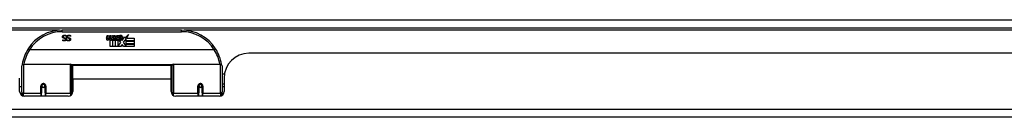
# Model space of a CAD drawing. Header units: inches. Extents: x 25 to 686, y 75 to 314.
# Tile 11 of 160: x 66.7 to 79.04, y 75.05 to 76.26. Entities that reach past the tile are written whole.
import ezdxf

# ---------------------------------------------------------------- set-up
doc = ezdxf.new("R2010")
doc.units = ezdxf.units.IN
doc.header["$MEASUREMENT"] = 0
doc.layers.add('Visible Edges(ANSI)', color=7, linetype='Continuous', lineweight=25)
doc.layers.add('Visible Tangent Edges(ANSI)', color=7, linetype='Continuous', lineweight=25)

msp = doc.modelspace()

# ---------------------------------------------------------------- linework, layer by layer
at = {"layer": 'Visible Edges(ANSI)'}
for p, q in [((25.529, 76.165), (91.331, 76.165)), ((68.728, 76.135), (67.232, 76.135)), ((67.283, 76.067), (67.283, 76.055)), ((67.283, 76.055), (67.283, 76.055)), ((67.338, 76.055), (67.337, 76.055)), ((67.338, 76.067), (67.338, 76.055)), ((67.788, 76.032), (67.794, 76.066)), ((67.794, 76.066), (67.808, 76.066)), ((67.808, 76.066), (67.801, 76.032)), ((67.824, 76.044), (67.828, 76.066)), ((67.828, 76.066), (67.841, 76.066)), ((67.841, 76.066), (67.835, 76.032)), ((67.855, 76.021), (67.852, 76.021)), ((67.854, 76.012), (67.855, 76.021)), ((67.858, 76.044), (67.862, 76.066)), ((67.862, 76.066), (67.875, 76.066)), ((67.875, 76.066), (67.865, 76.012)), ((67.871, 76.012), (67.895, 76.038)), ((67.882, 76.066), (67.898, 76.066)), ((67.895, 76.038), (67.882, 76.066)), ((67.901, 76.03), (67.887, 76.012)), ((67.889, 76.009), (67.897, 76.019)), ((67.897, 76.019), (67.897, 75.928)), ((67.898, 76.066), (67.906, 76.047)), ((67.903, 76.03), (67.901, 76.03)), ((67.901, 76.027), (67.908, 76.009)), ((67.901, 75.928), (67.901, 76.027)), ((67.911, 76.012), (67.903, 76.03)), ((67.906, 76.047), (67.908, 76.047)), ((67.908, 76.047), (67.922, 76.066)), ((67.938, 76.066), (67.913, 76.038)), ((67.913, 76.038), (67.927, 76.012)), ((67.922, 76.066), (67.938, 76.066)), ((67.937, 76.043), (67.973, 76.043)), ((67.943, 76.055), (67.943, 76.064)), ((67.972, 76.034), (67.948, 76.034)), ((67.984, 76.005), (68.015, 76.049)), ((68.015, 76.049), (68.017, 76.035)), ((68.017, 76.035), (68.061, 76.081)), ((68.034, 76.03), (68.019, 76)), ((68.034, 76.001), (68.034, 76.03)), ((68.061, 76.081), (68.036, 76.033)), ((68.036, 76.033), (68.133, 76.033)), ((68.133, 76.033), (68.133, 76.001)), ((67.238, 76.015), (67.239, 76.015)), ((67.238, 76.004), (67.238, 76.015)), ((67.292, 76.015), (67.293, 76.015)), ((67.292, 76.004), (67.292, 76.015)), ((67.833, 75.928), (67.833, 76.008)), ((67.863, 75.928), (67.833, 75.928)), ((67.851, 76.015), (67.85, 76.009)), ((67.85, 76.009), (67.863, 76.009)), ((67.865, 76.012), (67.854, 76.012)), ((67.863, 76.009), (67.863, 75.928)), ((67.867, 76.009), (67.889, 76.009)), ((67.867, 75.928), (67.867, 76.009)), ((67.897, 75.928), (67.867, 75.928)), ((67.887, 76.012), (67.871, 76.012)), ((67.968, 75.928), (67.901, 75.928)), ((67.908, 76.009), (67.931, 76.009)), ((67.927, 76.012), (67.911, 76.012)), ((67.931, 76.009), (67.931, 75.929)), ((67.931, 75.929), (67.967, 75.978)), ((67.967, 75.978), (67.947, 76.008)), ((67.982, 75.954), (67.968, 75.928)), ((67.977, 76.016), (67.984, 76.005)), ((67.999, 75.928), (67.982, 75.954)), ((68.017, 76.01), (67.997, 75.982)), ((67.997, 75.982), (68.034, 75.929)), ((68.133, 75.928), (67.999, 75.928)), ((68.019, 76), (68.017, 76.01)), ((68.133, 76.001), (68.034, 76.001)), ((68.034, 75.996), (68.133, 75.996)), ((68.034, 75.964), (68.034, 75.996)), ((68.133, 75.964), (68.034, 75.964)), ((68.034, 75.96), (68.133, 75.96)), ((68.034, 75.929), (68.034, 75.96)), ((68.133, 75.996), (68.133, 75.964)), ((68.133, 75.96), (68.133, 75.928)), ((69.137, 75.889), (66.823, 75.889)), ((85.488, 75.846), (69.573, 75.846)), ((66.725, 75.36), (66.725, 75.69)), ((66.745, 75.71), (67.335, 75.71)), ((67.35, 75.694), (67.35, 75.357)), ((67.365, 75.523), (67.365, 75.691)), ((68.596, 75.691), (67.365, 75.691)), ((68.596, 75.523), (68.596, 75.691)), ((68.61, 75.357), (68.61, 75.694)), ((68.626, 75.71), (69.216, 75.71)), ((69.235, 75.69), (69.235, 75.36)), ((66.699, 75.368), (66.699, 75.534)), ((68.61, 75.618), (68.596, 75.618)), ((69.266, 75.586), (69.235, 75.586)), ((69.261, 75.534), (69.261, 75.368)), ((66.725, 75.426), (66.699, 75.426)), ((66.974, 75.438), (66.974, 75.351)), ((66.977, 75.436), (66.975, 75.436)), ((66.976, 75.447), (66.976, 75.438)), ((66.98, 75.426), (66.978, 75.426)), ((67.014, 75.426), (67.012, 75.426)), ((67.016, 75.438), (67.016, 75.447)), ((67.018, 75.436), (67.016, 75.436)), ((67.018, 75.351), (67.018, 75.438)), ((67.365, 75.523), (67.365, 75.368)), ((68.596, 75.368), (68.596, 75.523)), ((68.61, 75.427), (68.596, 75.427)), ((68.943, 75.438), (68.943, 75.351)), ((68.945, 75.434), (68.943, 75.433)), ((68.949, 75.426), (68.946, 75.426)), ((68.983, 75.426), (68.98, 75.426)), ((68.984, 75.438), (68.984, 75.442)), ((68.986, 75.442), (68.984, 75.442)), ((68.984, 75.436), (68.986, 75.436)), ((68.986, 75.351), (68.986, 75.438)), ((69.261, 75.46), (69.235, 75.46)), ((69.261, 75.426), (69.235, 75.426)), ((66.725, 75.36), (66.725, 75.319)), ((67.306, 75.309), (66.758, 75.309)), ((66.974, 75.309), (66.974, 75.351)), ((67.018, 75.351), (67.018, 75.309)), ((67.35, 75.329), (67.35, 75.357)), ((68.61, 75.357), (68.61, 75.329)), ((69.202, 75.309), (68.655, 75.309)), ((68.943, 75.309), (68.943, 75.351)), ((68.986, 75.351), (68.986, 75.309)), ((69.235, 75.319), (69.235, 75.36)), ((91.232, 75.046), (25.627, 75.046))]:
    msp.add_line(p, q, dxfattribs=at)
at = {"layer": 'Visible Edges(ANSI)', "flags": 128}
for points in [[(67.235, 76.051), (67.235, 76.052), (67.235, 76.052), (67.235, 76.053), (67.235, 76.054), (67.236, 76.054), (67.236, 76.055), (67.236, 76.056), (67.236, 76.056), (67.236, 76.057), (67.236, 76.058), (67.237, 76.058), (67.237, 76.059), (67.237, 76.06), (67.238, 76.06), (67.238, 76.061), (67.238, 76.062), (67.239, 76.062), (67.239, 76.063), (67.239, 76.063), (67.24, 76.064), (67.24, 76.065), (67.241, 76.065), (67.241, 76.066), (67.242, 76.066)], [(67.249, 76.033), (67.248, 76.033), (67.247, 76.034), (67.246, 76.034), (67.245, 76.035), (67.244, 76.035), (67.243, 76.036), (67.242, 76.036), (67.241, 76.037), (67.241, 76.038), (67.24, 76.038), (67.239, 76.039), (67.239, 76.04), (67.238, 76.041), (67.238, 76.041), (67.237, 76.042), (67.237, 76.043), (67.236, 76.044), (67.236, 76.045), (67.236, 76.046), (67.236, 76.047), (67.236, 76.048), (67.235, 76.049), (67.235, 76.05), (67.235, 76.051)], [(67.242, 76.066), (67.242, 76.067), (67.243, 76.067), (67.243, 76.067), (67.244, 76.068), (67.245, 76.068), (67.245, 76.069), (67.246, 76.069), (67.247, 76.069), (67.247, 76.07), (67.248, 76.07), (67.249, 76.07), (67.249, 76.071), (67.25, 76.071), (67.251, 76.071), (67.252, 76.071), (67.253, 76.072), (67.253, 76.072), (67.254, 76.072), (67.255, 76.072), (67.256, 76.072), (67.257, 76.072), (67.258, 76.072), (67.259, 76.072), (67.26, 76.072)], [(67.261, 76.064), (67.26, 76.064), (67.258, 76.064), (67.257, 76.064), (67.256, 76.064), (67.255, 76.064), (67.254, 76.063), (67.253, 76.063), (67.252, 76.063), (67.251, 76.062), (67.251, 76.062), (67.25, 76.062), (67.249, 76.061), (67.248, 76.06), (67.248, 76.06), (67.247, 76.059), (67.247, 76.059), (67.246, 76.058), (67.246, 76.057), (67.246, 76.057), (67.246, 76.056), (67.245, 76.055), (67.245, 76.054), (67.245, 76.053), (67.245, 76.052)], [(67.245, 76.052), (67.245, 76.052), (67.245, 76.051), (67.245, 76.05), (67.245, 76.05), (67.245, 76.049), (67.246, 76.049), (67.246, 76.048), (67.246, 76.047), (67.246, 76.047), (67.247, 76.046), (67.247, 76.046), (67.247, 76.046), (67.248, 76.045), (67.248, 76.045), (67.248, 76.044), (67.249, 76.044), (67.249, 76.044), (67.25, 76.043), (67.25, 76.043), (67.251, 76.043), (67.252, 76.042), (67.252, 76.042), (67.253, 76.042), (67.254, 76.042)], [(67.264, 76.029), (67.263, 76.029), (67.263, 76.03), (67.262, 76.03), (67.262, 76.03), (67.261, 76.03), (67.261, 76.03), (67.26, 76.03), (67.259, 76.031), (67.259, 76.031), (67.258, 76.031), (67.257, 76.031), (67.257, 76.031), (67.256, 76.031), (67.255, 76.032), (67.255, 76.032), (67.254, 76.032), (67.253, 76.032), (67.253, 76.032), (67.252, 76.032), (67.251, 76.032), (67.251, 76.033), (67.25, 76.033), (67.25, 76.033), (67.249, 76.033)], [(67.254, 76.042), (67.254, 76.041), (67.255, 76.041), (67.255, 76.041), (67.256, 76.041), (67.256, 76.041), (67.257, 76.041), (67.257, 76.041), (67.258, 76.04), (67.258, 76.04), (67.259, 76.04), (67.259, 76.04), (67.26, 76.04), (67.26, 76.04), (67.261, 76.04), (67.261, 76.04), (67.262, 76.04), (67.262, 76.039), (67.263, 76.039), (67.263, 76.039), (67.264, 76.039), (67.265, 76.039), (67.265, 76.039), (67.266, 76.039), (67.267, 76.038)], [(67.283, 76.019), (67.283, 76.018), (67.283, 76.017), (67.283, 76.015), (67.282, 76.014), (67.282, 76.013), (67.281, 76.011), (67.281, 76.01), (67.28, 76.009), (67.279, 76.008), (67.278, 76.007), (67.277, 76.006), (67.276, 76.005), (67.275, 76.004), (67.274, 76.003), (67.273, 76.002), (67.271, 76.002), (67.27, 76.001), (67.269, 76), (67.267, 76), (67.266, 76), (67.264, 75.999), (67.263, 75.999), (67.261, 75.999), (67.259, 75.999)], [(67.259, 76.007), (67.26, 76.007), (67.261, 76.007), (67.262, 76.007), (67.263, 76.008), (67.264, 76.008), (67.264, 76.008), (67.265, 76.008), (67.266, 76.009), (67.267, 76.009), (67.268, 76.009), (67.268, 76.01), (67.269, 76.01), (67.27, 76.011), (67.27, 76.011), (67.271, 76.012), (67.271, 76.013), (67.272, 76.013), (67.272, 76.014), (67.272, 76.015), (67.273, 76.015), (67.273, 76.016), (67.273, 76.017), (67.273, 76.018), (67.273, 76.018)], [(67.26, 76.072), (67.261, 76.072), (67.263, 76.072), (67.264, 76.072), (67.265, 76.072), (67.266, 76.072), (67.267, 76.072), (67.268, 76.072), (67.269, 76.072), (67.27, 76.072), (67.271, 76.071), (67.272, 76.071), (67.273, 76.071), (67.274, 76.071), (67.275, 76.07), (67.276, 76.07), (67.277, 76.07), (67.278, 76.069), (67.279, 76.069), (67.279, 76.069), (67.28, 76.068), (67.281, 76.068), (67.282, 76.068), (67.283, 76.067), (67.283, 76.067)], [(67.283, 76.055), (67.282, 76.056), (67.281, 76.056), (67.28, 76.057), (67.28, 76.058), (67.279, 76.058), (67.278, 76.059), (67.277, 76.06), (67.276, 76.06), (67.275, 76.061), (67.274, 76.061), (67.273, 76.061), (67.272, 76.062), (67.271, 76.062), (67.27, 76.063), (67.269, 76.063), (67.268, 76.063), (67.267, 76.063), (67.266, 76.064), (67.266, 76.064), (67.265, 76.064), (67.264, 76.064), (67.263, 76.064), (67.262, 76.064), (67.261, 76.064)], [(67.273, 76.018), (67.273, 76.019), (67.273, 76.02), (67.273, 76.02), (67.273, 76.021), (67.273, 76.022), (67.273, 76.022), (67.272, 76.023), (67.272, 76.023), (67.272, 76.024), (67.271, 76.025), (67.271, 76.025), (67.271, 76.025), (67.27, 76.026), (67.27, 76.026), (67.269, 76.027), (67.269, 76.027), (67.268, 76.027), (67.268, 76.028), (67.267, 76.028), (67.267, 76.028), (67.266, 76.029), (67.265, 76.029), (67.265, 76.029), (67.264, 76.029)], [(67.267, 76.038), (67.267, 76.038), (67.268, 76.038), (67.268, 76.038), (67.269, 76.038), (67.27, 76.037), (67.27, 76.037), (67.271, 76.037), (67.271, 76.037), (67.272, 76.037), (67.272, 76.036), (67.273, 76.036), (67.273, 76.036), (67.274, 76.036), (67.274, 76.035), (67.275, 76.035), (67.275, 76.035), (67.276, 76.035), (67.276, 76.034), (67.276, 76.034), (67.277, 76.034), (67.277, 76.033), (67.278, 76.033), (67.278, 76.032), (67.278, 76.032)], [(67.278, 76.032), (67.279, 76.032), (67.279, 76.031), (67.279, 76.031), (67.28, 76.03), (67.28, 76.03), (67.28, 76.03), (67.281, 76.029), (67.281, 76.029), (67.281, 76.028), (67.281, 76.028), (67.282, 76.027), (67.282, 76.027), (67.282, 76.026), (67.282, 76.026), (67.282, 76.025), (67.282, 76.024), (67.283, 76.024), (67.283, 76.023), (67.283, 76.023), (67.283, 76.022), (67.283, 76.021), (67.283, 76.021), (67.283, 76.02), (67.283, 76.019)], [(67.29, 76.051), (67.29, 76.052), (67.29, 76.052), (67.29, 76.053), (67.29, 76.054), (67.29, 76.054), (67.29, 76.055), (67.29, 76.056), (67.29, 76.056), (67.291, 76.057), (67.291, 76.058), (67.291, 76.058), (67.291, 76.059), (67.292, 76.06), (67.292, 76.06), (67.292, 76.061), (67.293, 76.062), (67.293, 76.062), (67.293, 76.063), (67.294, 76.063), (67.294, 76.064), (67.295, 76.065), (67.295, 76.065), (67.296, 76.066), (67.296, 76.066)], [(67.304, 76.033), (67.302, 76.033), (67.301, 76.034), (67.3, 76.034), (67.299, 76.035), (67.298, 76.035), (67.297, 76.036), (67.296, 76.036), (67.296, 76.037), (67.295, 76.038), (67.294, 76.038), (67.294, 76.039), (67.293, 76.04), (67.292, 76.041), (67.292, 76.041), (67.291, 76.042), (67.291, 76.043), (67.291, 76.044), (67.29, 76.045), (67.29, 76.046), (67.29, 76.047), (67.29, 76.048), (67.29, 76.049), (67.29, 76.05), (67.29, 76.051)], [(67.296, 76.066), (67.297, 76.067), (67.297, 76.067), (67.298, 76.067), (67.298, 76.068), (67.299, 76.068), (67.3, 76.069), (67.3, 76.069), (67.301, 76.069), (67.302, 76.07), (67.302, 76.07), (67.303, 76.07), (67.304, 76.071), (67.304, 76.071), (67.305, 76.071), (67.306, 76.071), (67.307, 76.072), (67.308, 76.072), (67.309, 76.072), (67.309, 76.072), (67.31, 76.072), (67.311, 76.072), (67.312, 76.072), (67.313, 76.072), (67.314, 76.072)], [(67.315, 76.064), (67.314, 76.064), (67.313, 76.064), (67.312, 76.064), (67.31, 76.064), (67.309, 76.064), (67.308, 76.063), (67.307, 76.063), (67.306, 76.063), (67.306, 76.062), (67.305, 76.062), (67.304, 76.062), (67.303, 76.061), (67.303, 76.06), (67.302, 76.06), (67.302, 76.059), (67.301, 76.059), (67.301, 76.058), (67.3, 76.057), (67.3, 76.057), (67.3, 76.056), (67.3, 76.055), (67.3, 76.054), (67.299, 76.053), (67.299, 76.052)], [(67.299, 76.052), (67.299, 76.052), (67.299, 76.051), (67.3, 76.05), (67.3, 76.05), (67.3, 76.049), (67.3, 76.049), (67.3, 76.048), (67.3, 76.047), (67.301, 76.047), (67.301, 76.046), (67.301, 76.046), (67.301, 76.046), (67.302, 76.045), (67.302, 76.045), (67.303, 76.044), (67.303, 76.044), (67.304, 76.044), (67.304, 76.043), (67.305, 76.043), (67.305, 76.043), (67.306, 76.042), (67.307, 76.042), (67.307, 76.042), (67.308, 76.042)], [(67.318, 76.029), (67.318, 76.029), (67.317, 76.03), (67.317, 76.03), (67.316, 76.03), (67.315, 76.03), (67.315, 76.03), (67.314, 76.03), (67.314, 76.031), (67.313, 76.031), (67.312, 76.031), (67.312, 76.031), (67.311, 76.031), (67.31, 76.031), (67.309, 76.032), (67.309, 76.032), (67.308, 76.032), (67.307, 76.032), (67.307, 76.032), (67.306, 76.032), (67.306, 76.032), (67.305, 76.033), (67.305, 76.033), (67.304, 76.033), (67.304, 76.033)], [(67.308, 76.042), (67.309, 76.041), (67.309, 76.041), (67.31, 76.041), (67.31, 76.041), (67.311, 76.041), (67.311, 76.041), (67.312, 76.041), (67.312, 76.04), (67.313, 76.04), (67.313, 76.04), (67.314, 76.04), (67.314, 76.04), (67.315, 76.04), (67.315, 76.04), (67.316, 76.04), (67.316, 76.04), (67.317, 76.039), (67.317, 76.039), (67.318, 76.039), (67.318, 76.039), (67.319, 76.039), (67.32, 76.039), (67.32, 76.039), (67.321, 76.038)], [(67.337, 76.019), (67.337, 76.018), (67.337, 76.017), (67.337, 76.015), (67.336, 76.014), (67.336, 76.013), (67.336, 76.011), (67.335, 76.01), (67.334, 76.009), (67.333, 76.008), (67.333, 76.007), (67.332, 76.006), (67.331, 76.005), (67.329, 76.004), (67.328, 76.003), (67.327, 76.002), (67.326, 76.002), (67.324, 76.001), (67.323, 76), (67.321, 76), (67.32, 76), (67.318, 75.999), (67.317, 75.999), (67.315, 75.999), (67.313, 75.999)], [(67.313, 76.007), (67.314, 76.007), (67.315, 76.007), (67.316, 76.007), (67.317, 76.008), (67.318, 76.008), (67.319, 76.008), (67.32, 76.008), (67.32, 76.009), (67.321, 76.009), (67.322, 76.009), (67.323, 76.01), (67.323, 76.01), (67.324, 76.011), (67.325, 76.011), (67.325, 76.012), (67.326, 76.013), (67.326, 76.013), (67.326, 76.014), (67.327, 76.015), (67.327, 76.015), (67.327, 76.016), (67.327, 76.017), (67.327, 76.018), (67.327, 76.018)], [(67.314, 76.072), (67.316, 76.072), (67.317, 76.072), (67.318, 76.072), (67.319, 76.072), (67.321, 76.072), (67.322, 76.072), (67.323, 76.072), (67.324, 76.072), (67.325, 76.072), (67.326, 76.071), (67.327, 76.071), (67.328, 76.071), (67.328, 76.071), (67.329, 76.07), (67.33, 76.07), (67.331, 76.07), (67.332, 76.069), (67.333, 76.069), (67.334, 76.069), (67.335, 76.068), (67.335, 76.068), (67.336, 76.068), (67.337, 76.067), (67.338, 76.067)], [(67.337, 76.055), (67.336, 76.056), (67.335, 76.056), (67.335, 76.057), (67.334, 76.058), (67.333, 76.058), (67.332, 76.059), (67.331, 76.06), (67.33, 76.06), (67.329, 76.061), (67.328, 76.061), (67.328, 76.061), (67.327, 76.062), (67.326, 76.062), (67.325, 76.063), (67.324, 76.063), (67.323, 76.063), (67.322, 76.063), (67.321, 76.064), (67.32, 76.064), (67.319, 76.064), (67.318, 76.064), (67.317, 76.064), (67.316, 76.064), (67.315, 76.064)], [(67.327, 76.018), (67.327, 76.019), (67.327, 76.02), (67.327, 76.02), (67.327, 76.021), (67.327, 76.022), (67.327, 76.022), (67.327, 76.023), (67.326, 76.023), (67.326, 76.024), (67.326, 76.025), (67.325, 76.025), (67.325, 76.025), (67.325, 76.026), (67.324, 76.026), (67.324, 76.027), (67.323, 76.027), (67.323, 76.027), (67.322, 76.028), (67.322, 76.028), (67.321, 76.028), (67.32, 76.029), (67.32, 76.029), (67.319, 76.029), (67.318, 76.029)], [(67.321, 76.038), (67.322, 76.038), (67.322, 76.038), (67.323, 76.038), (67.323, 76.038), (67.324, 76.037), (67.324, 76.037), (67.325, 76.037), (67.325, 76.037), (67.326, 76.037), (67.327, 76.036), (67.327, 76.036), (67.328, 76.036), (67.328, 76.036), (67.328, 76.035), (67.329, 76.035), (67.329, 76.035), (67.33, 76.035), (67.33, 76.034), (67.331, 76.034), (67.331, 76.034), (67.331, 76.033), (67.332, 76.033), (67.332, 76.032), (67.333, 76.032)], [(67.333, 76.032), (67.333, 76.032), (67.333, 76.031), (67.334, 76.031), (67.334, 76.03), (67.334, 76.03), (67.335, 76.03), (67.335, 76.029), (67.335, 76.029), (67.335, 76.028), (67.336, 76.028), (67.336, 76.027), (67.336, 76.027), (67.336, 76.026), (67.336, 76.026), (67.337, 76.025), (67.337, 76.024), (67.337, 76.024), (67.337, 76.023), (67.337, 76.023), (67.337, 76.022), (67.337, 76.021), (67.337, 76.021), (67.337, 76.02), (67.337, 76.019)], [(66.806, 75.902), (66.806, 75.902), (66.806, 75.902), (66.806, 75.901), (66.806, 75.901), (66.806, 75.901), (66.807, 75.901), (66.807, 75.9), (66.807, 75.9), (66.808, 75.899), (66.809, 75.899), (66.809, 75.898), (66.81, 75.898), (66.811, 75.897), (66.811, 75.897), (66.812, 75.896), (66.813, 75.895), (66.814, 75.895), (66.815, 75.894), (66.816, 75.893), (66.817, 75.893), (66.818, 75.892), (66.819, 75.891), (66.82, 75.891), (66.821, 75.89)], [(67.259, 75.999), (67.258, 75.999), (67.257, 75.999), (67.256, 75.999), (67.255, 75.999), (67.254, 75.999), (67.253, 75.999), (67.252, 75.999), (67.251, 76), (67.251, 76), (67.25, 76), (67.249, 76), (67.248, 76), (67.247, 76), (67.246, 76.001), (67.245, 76.001), (67.244, 76.001), (67.244, 76.001), (67.243, 76.002), (67.242, 76.002), (67.241, 76.002), (67.24, 76.003), (67.24, 76.003), (67.239, 76.003), (67.238, 76.004)], [(67.239, 76.015), (67.239, 76.014), (67.24, 76.014), (67.241, 76.013), (67.241, 76.013), (67.242, 76.012), (67.243, 76.012), (67.243, 76.012), (67.244, 76.011), (67.245, 76.011), (67.246, 76.01), (67.247, 76.01), (67.247, 76.009), (67.248, 76.009), (67.249, 76.009), (67.25, 76.008), (67.251, 76.008), (67.252, 76.008), (67.253, 76.008), (67.254, 76.008), (67.255, 76.007), (67.256, 76.007), (67.257, 76.007), (67.258, 76.007), (67.259, 76.007)], [(67.313, 75.999), (67.312, 75.999), (67.311, 75.999), (67.31, 75.999), (67.31, 75.999), (67.309, 75.999), (67.308, 75.999), (67.307, 75.999), (67.306, 76), (67.305, 76), (67.304, 76), (67.303, 76), (67.302, 76), (67.301, 76), (67.3, 76.001), (67.3, 76.001), (67.299, 76.001), (67.298, 76.001), (67.297, 76.002), (67.296, 76.002), (67.295, 76.002), (67.295, 76.003), (67.294, 76.003), (67.293, 76.003), (67.292, 76.004)], [(67.293, 76.015), (67.294, 76.014), (67.294, 76.014), (67.295, 76.013), (67.295, 76.013), (67.296, 76.012), (67.297, 76.012), (67.298, 76.012), (67.298, 76.011), (67.299, 76.011), (67.3, 76.01), (67.301, 76.01), (67.302, 76.009), (67.303, 76.009), (67.303, 76.009), (67.304, 76.008), (67.305, 76.008), (67.306, 76.008), (67.307, 76.008), (67.308, 76.008), (67.309, 76.007), (67.31, 76.007), (67.311, 76.007), (67.312, 76.007), (67.313, 76.007)], [(69.155, 75.902), (69.155, 75.902), (69.155, 75.902), (69.155, 75.901), (69.155, 75.901), (69.154, 75.901), (69.154, 75.901), (69.154, 75.9), (69.153, 75.9), (69.153, 75.899), (69.152, 75.899), (69.151, 75.898), (69.151, 75.898), (69.15, 75.897), (69.149, 75.897), (69.148, 75.896), (69.147, 75.895), (69.147, 75.895), (69.146, 75.894), (69.145, 75.893), (69.144, 75.893), (69.143, 75.892), (69.141, 75.891), (69.14, 75.891), (69.139, 75.89)], [(66.823, 75.889), (66.823, 75.889), (66.823, 75.889), (66.823, 75.889), (66.823, 75.889), (66.823, 75.889), (66.823, 75.889), (66.823, 75.889), (66.823, 75.889), (66.823, 75.889), (66.823, 75.89), (66.822, 75.89), (66.822, 75.89), (66.822, 75.89), (66.822, 75.89), (66.822, 75.89), (66.822, 75.89), (66.822, 75.89), (66.822, 75.89), (66.822, 75.89), (66.822, 75.89), (66.822, 75.89), (66.822, 75.89), (66.821, 75.89), (66.821, 75.89)], [(69.139, 75.89), (69.139, 75.89), (69.139, 75.89), (69.139, 75.89), (69.139, 75.89), (69.139, 75.89), (69.139, 75.89), (69.139, 75.89), (69.139, 75.89), (69.139, 75.89), (69.138, 75.89), (69.138, 75.89), (69.138, 75.89), (69.138, 75.89), (69.138, 75.89), (69.138, 75.889), (69.138, 75.889), (69.138, 75.889), (69.138, 75.889), (69.138, 75.889), (69.138, 75.889), (69.138, 75.889), (69.137, 75.889), (69.137, 75.889), (69.137, 75.889)], [(66.732, 75.709), (66.732, 75.709), (66.732, 75.709), (66.732, 75.709), (66.732, 75.708), (66.732, 75.708), (66.732, 75.708), (66.732, 75.708), (66.732, 75.708), (66.732, 75.707), (66.732, 75.707), (66.732, 75.707), (66.732, 75.707), (66.732, 75.707), (66.731, 75.706), (66.731, 75.706), (66.731, 75.706), (66.731, 75.706), (66.731, 75.706), (66.731, 75.705), (66.731, 75.705), (66.731, 75.705), (66.731, 75.705), (66.731, 75.705), (66.731, 75.704)], [(69.23, 75.704), (69.229, 75.705), (69.229, 75.705), (69.229, 75.705), (69.229, 75.705), (69.229, 75.705), (69.229, 75.706), (69.229, 75.706), (69.229, 75.706), (69.229, 75.706), (69.229, 75.706), (69.229, 75.707), (69.229, 75.707), (69.229, 75.707), (69.229, 75.707), (69.229, 75.707), (69.229, 75.708), (69.229, 75.708), (69.229, 75.708), (69.229, 75.708), (69.229, 75.708), (69.229, 75.709), (69.229, 75.709), (69.229, 75.709), (69.229, 75.709)], [(66.974, 75.438), (66.975, 75.441), (66.975, 75.443), (66.976, 75.446), (66.977, 75.448), (66.979, 75.451), (66.98, 75.453), (66.982, 75.455), (66.985, 75.456), (66.987, 75.458), (66.99, 75.459), (66.993, 75.459), (66.996, 75.46), (66.999, 75.459), (67.002, 75.459), (67.005, 75.458), (67.007, 75.456), (67.01, 75.455), (67.012, 75.453), (67.014, 75.451), (67.015, 75.448), (67.016, 75.446), (67.017, 75.443), (67.018, 75.441), (67.018, 75.438)], [(68.943, 75.438), (68.943, 75.441), (68.944, 75.443), (68.944, 75.446), (68.946, 75.448), (68.947, 75.451), (68.949, 75.453), (68.951, 75.455), (68.953, 75.456), (68.956, 75.458), (68.959, 75.459), (68.962, 75.459), (68.965, 75.46), (68.968, 75.459), (68.97, 75.459), (68.973, 75.458), (68.976, 75.456), (68.978, 75.455), (68.98, 75.453), (68.982, 75.451), (68.984, 75.448), (68.985, 75.446), (68.986, 75.443), (68.986, 75.441), (68.986, 75.438)], [(67.364, 75.39), (67.364, 75.39), (67.364, 75.39), (67.364, 75.39), (67.364, 75.39), (67.364, 75.39), (67.364, 75.39), (67.364, 75.39), (67.364, 75.39), (67.365, 75.39), (67.365, 75.39), (67.365, 75.39), (67.365, 75.39), (67.365, 75.39), (67.365, 75.39), (67.365, 75.39), (67.365, 75.39), (67.365, 75.39), (67.365, 75.391), (67.365, 75.391), (67.365, 75.391), (67.365, 75.391), (67.365, 75.391), (67.365, 75.391), (67.365, 75.391)], [(68.596, 75.391), (68.596, 75.391), (68.596, 75.391), (68.596, 75.391), (68.596, 75.391), (68.596, 75.391), (68.596, 75.391), (68.596, 75.39), (68.596, 75.39), (68.596, 75.39), (68.596, 75.39), (68.596, 75.39), (68.596, 75.39), (68.596, 75.39), (68.596, 75.39), (68.596, 75.39), (68.596, 75.39), (68.596, 75.39), (68.596, 75.39), (68.596, 75.39), (68.596, 75.39), (68.596, 75.39), (68.596, 75.39), (68.596, 75.39), (68.596, 75.39)]]:
    msp.add_lwpolyline(points, dxfattribs=at)
at = {"layer": 'Visible Edges(ANSI)'}
for centre in [(66.996, 75.438), (68.965, 75.438)]:
    msp.add_circle(centre, 0.0197, dxfattribs=at)
for centre, radius, start, end in [((67.232, 75.628), 0.507, 90, 147.3142), ((67.816, 76.027), 0.0288, 169, 198.4748), ((67.799, 76.035), 0.0246, 269.6788, 333.9508), ((67.814, 76.03), 0.0123, 169.9922, 203.5487), ((67.808, 76.027), 0.006, 203.5487, 276.1027), ((67.807, 76.034), 0.0126, 276.1027, 327.6083), ((67.778, 76.051), 0.0465, 328.5584, 350.8257), ((67.849, 76.026), 0.0288, 183.6169, 196.9928), ((67.832, 76.034), 0.024, 269.4776, 327.4114), ((67.847, 76.03), 0.0123, 170, 203.5571), ((67.841, 76.027), 0.006, 203.5571, 276.03), ((67.841, 76.034), 0.0126, 276.03, 327.5992), ((67.812, 76.052), 0.0465, 327.5992, 350), ((67.962, 76.031), 0.0282, 156.1555, 203.8445), ((67.95, 76.026), 0.0152, 203.8445, 265.0802), ((67.961, 76.006), 0.0607, 81.5605, 107.3343), ((67.955, 76.026), 0.0307, 64.6784, 112.5609), ((67.956, 76.029), 0.00955, 151.4547, 231.1652), ((67.954, 76.04), 0.0299, 260.4085, 314.1684), ((67.957, 76.03), 0.0109, 231.1652, 289.3797), ((67.955, 76.036), 0.0168, 289.3797, 352.9975), ((67.964, 76.045), 0.0096, 343.5261, 64.6784), ((67.967, 76.046), 0.0197, 356.5646, 81.5605), ((67.947, 76.047), 0.0398, 314.1684, 356.5646), ((68.728, 75.628), 0.507, 32.6858, 90), ((67.232, 75.628), 0.507, 147.3142, 170.7932), ((67.799, 76.021), 0.0105, 198.4748, 269.6788), ((67.832, 76.02), 0.0101, 196.9928, 269.4776), ((67.834, 76.032), 0.024, 268.7952, 316.5849), ((67.954, 76.04), 0.033, 257.079, 313.1785), ((68.728, 75.628), 0.507, 9.2068, 32.6858), ((69.573, 75.534), 0.312, 90, 180), ((66.745, 75.69), 0.0197, 90, 180), ((67.335, 75.694), 0.0157, 0, 90), ((68.626, 75.694), 0.0157, 90, 180), ((69.216, 75.69), 0.0197, 0, 90), ((66.996, 75.438), 0.0217, 180, 0), ((68.965, 75.438), 0.0217, 191.8292, 0), ((66.758, 75.368), 0.0591, 180, 270), ((67.306, 75.368), 0.0591, 270, 0), ((68.655, 75.368), 0.0591, 180, 270), ((69.202, 75.368), 0.0591, 270, 0)]:
    msp.add_arc(centre, radius, start, end, dxfattribs=at)
for start_param, end_param in [(3.444465, 3.571292), (5.853486, 5.980313)]:
    msp.add_ellipse((66.996, 75.446), major_axis=(0.0217, 0), ratio=0.267949, start_param=start_param, end_param=end_param, dxfattribs=at)
at = {"layer": 'Visible Tangent Edges(ANSI)'}
for p, q in [((25.529, 76.264), (90.564, 76.264)), ((67.2, 76.134), (49.659, 76.134)), ((67.232, 76.115), (67.232, 76.135)), ((67.232, 76.115), (68.728, 76.115)), ((68.728, 76.115), (68.728, 76.135)), ((86.301, 76.134), (68.76, 76.134)), ((66.745, 75.71), (66.745, 75.341)), ((67.335, 75.341), (67.335, 75.71)), ((68.612, 75.702), (67.348, 75.702)), ((68.626, 75.71), (68.626, 75.341)), ((69.216, 75.341), (69.216, 75.71)), ((66.965, 75.341), (66.965, 75.433)), ((66.987, 75.458), (67.005, 75.458)), ((67.028, 75.433), (67.028, 75.341)), ((68.596, 75.523), (67.365, 75.523)), ((68.933, 75.341), (68.933, 75.433)), ((68.996, 75.433), (68.996, 75.341)), ((66.745, 75.31), (66.745, 75.341)), ((66.965, 75.341), (66.745, 75.341)), ((66.965, 75.341), (66.965, 75.309)), ((67.335, 75.341), (67.028, 75.341)), ((67.028, 75.309), (67.028, 75.341)), ((67.335, 75.341), (67.335, 75.316)), ((68.933, 75.341), (68.626, 75.341)), ((68.626, 75.316), (68.626, 75.341)), ((68.933, 75.341), (68.933, 75.309)), ((69.216, 75.341), (68.996, 75.341)), ((68.996, 75.309), (68.996, 75.341)), ((69.216, 75.341), (69.216, 75.31)), ((25.627, 75.145), (91.232, 75.145))]:
    msp.add_line(p, q, dxfattribs=at)
at = {"layer": 'Visible Tangent Edges(ANSI)', "flags": 128}
for points in [[(67.365, 75.572), (67.364, 75.571), (67.363, 75.571), (67.363, 75.57), (67.362, 75.57), (67.361, 75.569), (67.361, 75.568), (67.36, 75.568), (67.359, 75.567), (67.359, 75.567), (67.358, 75.566), (67.358, 75.566), (67.357, 75.565), (67.356, 75.565), (67.356, 75.564), (67.355, 75.563), (67.355, 75.563), (67.354, 75.562), (67.354, 75.562), (67.353, 75.561), (67.352, 75.56), (67.352, 75.56), (67.351, 75.559), (67.351, 75.559), (67.35, 75.558)], [(67.35, 75.512), (67.35, 75.513), (67.351, 75.515), (67.351, 75.517), (67.351, 75.518), (67.351, 75.52), (67.351, 75.522), (67.352, 75.523), (67.352, 75.525), (67.353, 75.527), (67.353, 75.528), (67.354, 75.53), (67.354, 75.532), (67.355, 75.534), (67.356, 75.536), (67.356, 75.537), (67.357, 75.539), (67.358, 75.541), (67.359, 75.543), (67.36, 75.545), (67.361, 75.546), (67.362, 75.548), (67.363, 75.55), (67.364, 75.552), (67.365, 75.554)], [(67.028, 75.433), (67.027, 75.437), (67.027, 75.441), (67.025, 75.445), (67.024, 75.449), (67.022, 75.453), (67.019, 75.456), (67.016, 75.459), (67.012, 75.462), (67.009, 75.464), (67.005, 75.465), (67, 75.466), (66.996, 75.466), (66.992, 75.466), (66.988, 75.465), (66.984, 75.464), (66.98, 75.462), (66.976, 75.459), (66.973, 75.456), (66.971, 75.453), (66.968, 75.449), (66.967, 75.445), (66.966, 75.441), (66.965, 75.437), (66.965, 75.433)], [(67.365, 75.43), (67.364, 75.428), (67.364, 75.425), (67.363, 75.423), (67.362, 75.42), (67.362, 75.418), (67.361, 75.415), (67.361, 75.412), (67.36, 75.41), (67.359, 75.407), (67.359, 75.405), (67.358, 75.402), (67.358, 75.4), (67.357, 75.397), (67.357, 75.395), (67.357, 75.392), (67.356, 75.39), (67.356, 75.387), (67.355, 75.384), (67.355, 75.382), (67.355, 75.379), (67.354, 75.377), (67.354, 75.374), (67.354, 75.371), (67.353, 75.369)], [(68.607, 75.369), (68.607, 75.371), (68.607, 75.374), (68.606, 75.376), (68.606, 75.379), (68.606, 75.381), (68.605, 75.384), (68.605, 75.386), (68.605, 75.389), (68.604, 75.391), (68.604, 75.393), (68.603, 75.396), (68.603, 75.398), (68.603, 75.401), (68.602, 75.403), (68.602, 75.406), (68.601, 75.408), (68.601, 75.41), (68.6, 75.413), (68.6, 75.415), (68.599, 75.418), (68.598, 75.42), (68.598, 75.422), (68.597, 75.425), (68.597, 75.427)], [(68.996, 75.433), (68.996, 75.437), (68.995, 75.441), (68.994, 75.445), (68.992, 75.449), (68.99, 75.453), (68.987, 75.456), (68.984, 75.459), (68.981, 75.462), (68.977, 75.464), (68.973, 75.465), (68.969, 75.466), (68.965, 75.466), (68.96, 75.466), (68.956, 75.465), (68.952, 75.464), (68.948, 75.462), (68.945, 75.459), (68.942, 75.456), (68.939, 75.453), (68.937, 75.449), (68.935, 75.445), (68.934, 75.441), (68.933, 75.437), (68.933, 75.433)]]:
    msp.add_lwpolyline(points, dxfattribs=at)
at = {"layer": 'Visible Tangent Edges(ANSI)'}
for centre, start, end in [((67.232, 75.628), 90, 147.5011), ((68.728, 75.628), 32.4989, 90), ((67.232, 75.624), 147.0552, 169.8777), ((68.728, 75.624), 10.1223, 32.9448)]:
    msp.add_arc(centre, 0.487, start, end, dxfattribs=at)
for centre, major_axis, ratio, start_param, end_param in [((66.751, 75.706), (-0.0194, 0.0031), 0.187438, 0, 0.544489), ((69.209, 75.706), (0.0194, 0.0031), 0.187438, 5.738696, 6.283185), ((66.965, 75.438), (0.00984, 0), 0.476565, 4.712389, 6.283185), ((67.028, 75.438), (-0.00984, 0), 0.476565, 0, 1.570796), ((68.933, 75.438), (0.00984, 0), 0.476565, 4.712389, 6.283185), ((68.996, 75.438), (-0.00984, 0), 0.476565, 0, 1.570796), ((66.745, 75.36), (-0.0197, 0), 0.965926, 0, 1.570796), ((66.965, 75.351), (0.00984, 0), 0.965926, 4.712389, 6.283185), ((67.028, 75.351), (-0.00984, 0), 0.965926, 0, 1.570796), ((67.335, 75.357), (0.0157, 0), 0.965926, 4.712389, 6.283185), ((68.626, 75.357), (-0.0157, 0), 0.965926, 0, 1.570796), ((68.933, 75.351), (0.00984, 0), 0.965926, 4.712389, 6.283185), ((68.996, 75.351), (-0.00984, 0), 0.965926, 0, 1.570796), ((69.216, 75.36), (0.0197, 0), 0.965926, 4.712389, 6.283185)]:
    msp.add_ellipse(centre, major_axis=major_axis, ratio=ratio, start_param=start_param, end_param=end_param, dxfattribs=at)

doc.saveas('drawing.dxf')
